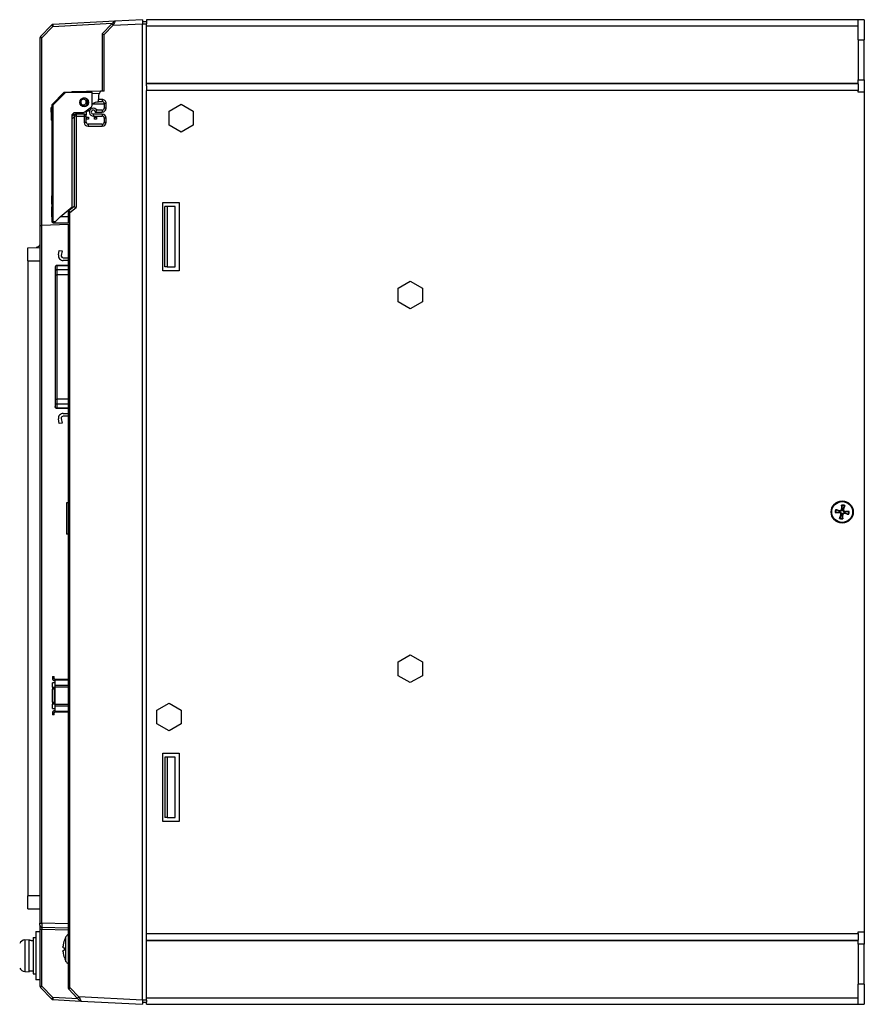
# Model space of a CAD drawing. Extents: x 2664 to 3343, y -1898 to 249.
# Tile 91 of 91: x 3133 to 3343, y -34 to 211. Entities that reach past the tile are written whole.
import ezdxf

# ---------------------------------------------------------------- set-up
doc = ezdxf.new("R2010")
doc.units = 0
doc.layers.add('DIM', color=2, linetype='CONTINUOUS')

msp = doc.modelspace()

# ---------------------------------------------------------------- linework, layer by layer
at = {"layer": 'DIM'}
for p, q in [((3163.528, 210.788), (3156.723, 210.432)), ((3163.528, 210.788), (3163.528, 209.79)), ((3341.528, 210.788), (3164.528, 210.788)), ((3164.528, 210.788), (3164.528, 210.285)), ((3343.028, 210.788), (3341.528, 210.788)), ((3341.528, 205.788), (3341.528, 210.788)), ((3343.028, 210.788), (3343.028, 205.788)), ((3140.886, 209.464), (3138.165, 206.597)), ((3138.515, 206.252), (3141.236, 209.12)), ((3156.723, 210.432), (3141.223, 209.619)), ((3141.236, 209.12), (3156.024, 209.895)), ((3155.888, 209.751), (3153.528, 207.264)), ((3154.001, 207.065), (3156.224, 209.407)), ((3155.888, 209.751), (3156.386, 210.276)), ((3156.224, 209.407), (3163.528, 209.79)), ((3164.528, 210.285), (3163.528, 210.285)), ((3163.528, -33.213), (3163.528, 209.79)), ((3163.528, 209.785), (3164.528, 209.785)), ((3164.528, 210.285), (3164.528, 209.785)), ((3164.528, 194.353), (3164.528, 209.785)), ((3341.528, 209.188), (3164.528, 209.188)), ((3138.028, 206.252), (3138.028, 159.605)), ((3138.515, 206.252), (3138.028, 206.252)), ((3138.515, 159.618), (3138.515, 206.252)), ((3153.528, 207.264), (3153.528, 192.998)), ((3153.528, 207.264), (3153.528, 207.264)), ((3154.001, 193.01), (3154.001, 207.065)), ((3341.528, 205.788), (3341.528, 195.788)), ((3341.528, 205.788), (3343.028, 205.788)), ((3343.028, 195.788), (3343.028, 205.788)), ((3341.528, 194.888), (3164.528, 194.888)), ((3341.528, 194.788), (3164.528, 194.788)), ((3164.528, 194.353), (3164.528, 193.188)), ((3341.528, 194.788), (3341.528, 195.788)), ((3341.528, 195.788), (3343.028, 195.788)), ((3341.528, 194.788), (3341.528, 193.188)), ((3343.028, 195.788), (3343.028, 192.788)), ((3143.94, 192.633), (3141.116, 189.808)), ((3141.328, 189.596), (3144.452, 192.721)), ((3144.152, 192.721), (3144.452, 192.721)), ((3144.452, 192.721), (3151.028, 192.721)), ((3153.127, 192.987), (3146.015, 192.801)), ((3146.015, 192.801), (3146.017, 192.721)), ((3151.028, 189.471), (3151.028, 192.721)), ((3151.028, 192.432), (3152.874, 192.48)), ((3153.127, 192.987), (3152.628, 191.988)), ((3152.628, 191.988), (3152.628, 190.923)), ((3154.001, 193.01), (3153.127, 192.987)), ((3164.528, -16.612), (3164.528, 193.188)), ((3341.528, 193.188), (3164.528, 193.188)), ((3341.528, 192.788), (3341.528, 193.188)), ((3343.028, 192.788), (3341.528, 192.788)), ((3343.028, 192.788), (3343.028, -16.212)), ((3140.828, 188.885), (3140.828, 188.965)), ((3141.028, 188.965), (3140.828, 188.965)), ((3141.028, 188.885), (3140.828, 188.885)), ((3140.828, 188.118), (3140.828, 188.885)), ((3141.328, 189.596), (3141.028, 189.596)), ((3141.028, 189.596), (3141.028, 160.521)), ((3141.328, 189.596), (3141.116, 189.808)), ((3141.328, 160.521), (3141.328, 189.596)), ((3149.161, 187.821), (3150.828, 189.071)), ((3149.618, 190.664), (3149.452, 190.664)), ((3149.452, 190.664), (3149.452, 189.913)), ((3149.452, 189.913), (3149.618, 189.913)), ((3149.872, 190.825), (3149.618, 190.664)), ((3149.618, 189.913), (3149.618, 190.664)), ((3149.618, 189.913), (3149.872, 189.752)), ((3154.028, 189.788), (3151.028, 189.788)), ((3153.475, 190.945), (3152.628, 190.923)), ((3152.628, 190.422), (3152.628, 190.923)), ((3152.628, 190.422), (3153.515, 190.445)), ((3152.628, 190.422), (3152.628, 190.288)), ((3154.501, 189.945), (3154.028, 189.945)), ((3154.028, 189.945), (3154.028, 188.788)), ((3154.501, 188.788), (3154.028, 188.788)), ((3154.501, 188.788), (3154.501, 189.945)), ((3170.128, 188.02), (3173.128, 189.752)), ((3173.128, 189.752), (3176.128, 188.02)), ((3141.028, 188.118), (3140.828, 188.118)), ((3140.828, 188.116), (3140.828, 188.118)), ((3141.028, 188.116), (3140.828, 188.116)), ((3140.828, 188.116), (3140.828, 188.1)), ((3141.028, 188.1), (3140.828, 188.1)), ((3140.828, 188.1), (3140.828, 187.997)), ((3141.028, 187.997), (3140.828, 187.997)), ((3140.828, 187.771), (3140.828, 187.997)), ((3140.828, 187.771), (3140.828, 187.765)), ((3141.028, 187.771), (3140.828, 187.771)), ((3141.028, 187.765), (3140.828, 187.765)), ((3140.828, 187.765), (3140.828, 187.745)), ((3141.028, 187.745), (3140.828, 187.745)), ((3140.828, 187.745), (3140.828, 187.739)), ((3140.828, 187.739), (3140.828, 187.401)), ((3141.028, 187.739), (3140.828, 187.739)), ((3141.028, 187.401), (3140.828, 187.401)), ((3140.828, 187.401), (3140.828, 187.247)), ((3140.828, 187.247), (3140.828, 187.232)), ((3141.028, 187.247), (3140.828, 187.247)), ((3141.028, 187.232), (3140.828, 187.232)), ((3140.828, 187.232), (3140.828, 187.191)), ((3141.028, 187.191), (3140.828, 187.191)), ((3140.828, 187.191), (3140.828, 187.149)), ((3141.028, 187.149), (3140.828, 187.149)), ((3140.828, 187.149), (3140.828, 187.064)), ((3141.028, 187.064), (3140.828, 187.064)), ((3140.828, 187.064), (3140.828, 186.959)), ((3141.028, 186.959), (3140.828, 186.959)), ((3140.828, 186.959), (3140.828, 186.892)), ((3141.028, 186.892), (3140.828, 186.892)), ((3140.828, 186.892), (3140.828, 186.81)), ((3141.028, 186.81), (3140.828, 186.81)), ((3140.828, 186.81), (3140.828, 186.687)), ((3141.028, 186.687), (3140.828, 186.687)), ((3140.828, 186.687), (3140.828, 186.617)), ((3141.028, 186.617), (3140.828, 186.617)), ((3140.828, 186.617), (3140.828, 185.837)), ((3146.528, 187.721), (3146.028, 187.221)), ((3146.528, 187.288), (3146.028, 186.788)), ((3146.028, 164.221), (3146.028, 187.221)), ((3146.028, 186.081), (3146.528, 186.581)), ((3146.528, 187.721), (3148.861, 187.721)), ((3146.528, 187.288), (3147.028, 187.288)), ((3146.528, 186.788), (3146.528, 164.288)), ((3147.001, 186.788), (3146.528, 186.788)), ((3147.001, 186.788), (3147.001, 164.054)), ((3147.001, 186.788), (3149.001, 186.788)), ((3149.028, 187.288), (3147.028, 187.288)), ((3149.001, 186.788), (3149.001, 185.288)), ((3149.001, 186.788), (3149.528, 186.788)), ((3149.528, 186.788), (3149.528, 187.085)), ((3149.528, 185.288), (3149.528, 186.788)), ((3149.628, 186.047), (3149.628, 186.547)), ((3149.628, 186.547), (3150.128, 186.547)), ((3150.128, 188.047), (3149.648, 188.047)), ((3150.128, 188.546), (3150.128, 188.047)), ((3150.128, 186.547), (3150.128, 186.047)), ((3153.501, 187.288), (3151.301, 187.288)), ((3151.328, 186.788), (3153.528, 186.788)), ((3151.628, 186.047), (3151.628, 186.547)), ((3151.628, 186.547), (3152.128, 186.547)), ((3151.801, 187.788), (3153.501, 187.788)), ((3151.979, 188.547), (3152.128, 188.547)), ((3152.128, 188.547), (3152.128, 188.388)), ((3152.128, 186.547), (3152.128, 186.047)), ((3153.528, 188.288), (3152.193, 188.288)), ((3154.501, 186.288), (3154.028, 186.288)), ((3154.028, 186.288), (3154.028, 185.288)), ((3154.501, 185.288), (3154.501, 186.288)), ((3170.128, 184.556), (3170.128, 188.02)), ((3176.128, 188.02), (3176.128, 184.556)), ((3140.828, 185.837), (3140.828, 185.816)), ((3141.028, 185.837), (3140.828, 185.837)), ((3141.028, 185.816), (3140.828, 185.816)), ((3140.828, 185.816), (3140.828, 185.805)), ((3141.028, 185.805), (3140.828, 185.805)), ((3140.828, 185.799), (3140.828, 185.805)), ((3141.028, 185.799), (3140.828, 185.799)), ((3149.001, 185.288), (3149.528, 185.288)), ((3150.128, 186.047), (3149.628, 186.047)), ((3150.001, 184.288), (3153.501, 184.288)), ((3153.528, 184.788), (3150.028, 184.788)), ((3152.128, 186.047), (3151.628, 186.047)), ((3154.028, 185.288), (3154.501, 185.288)), ((3173.128, 182.824), (3170.128, 184.556)), ((3176.128, 184.556), (3173.128, 182.824)), ((3140.928, 166.967), (3140.928, 166.96)), ((3141.028, 166.967), (3140.928, 166.967)), ((3141.028, 166.96), (3140.928, 166.96)), ((3140.928, 166.96), (3140.928, 166.938)), ((3141.028, 166.938), (3140.928, 166.938)), ((3140.928, 166.938), (3140.928, 166.931)), ((3141.028, 166.931), (3140.928, 166.931)), ((3140.928, 166.931), (3140.928, 164.932)), ((3141.028, 164.932), (3140.928, 164.932)), ((3140.928, 164.932), (3140.928, 164.93)), ((3141.028, 164.93), (3140.928, 164.93)), ((3140.928, 164.93), (3140.928, 164.906)), ((3141.028, 164.906), (3140.928, 164.906)), ((3140.928, 164.906), (3140.928, 164.897)), ((3141.028, 164.897), (3140.928, 164.897)), ((3141.028, 164.221), (3140.928, 164.221)), ((3140.928, 164.221), (3140.928, 161.721)), ((3143.028, 161.721), (3146.028, 164.221)), ((3146.528, 164.288), (3145.208, 163.188)), ((3168.628, 148.288), (3168.628, 165.288)), ((3168.628, 165.288), (3172.628, 165.288)), ((3169.628, 164.288), (3169.128, 164.288)), ((3169.128, 149.288), (3169.128, 164.288)), ((3169.628, 164.288), (3169.628, 149.288)), ((3171.628, 164.288), (3169.628, 164.288)), ((3171.628, 149.288), (3171.628, 164.288)), ((3172.628, 165.288), (3172.628, 148.288)), ((3141.028, 161.721), (3140.928, 161.721)), ((3143.028, 161.721), (3141.828, 160.521)), ((3145.028, 161.721), (3143.028, 161.721)), ((3144.828, 163.221), (3145.028, 163.221)), ((3145.028, 163.387), (3145.028, 162.804)), ((3145.028, 162.804), (3145.028, 160.288)), ((3145.501, 162.804), (3145.028, 162.804)), ((3145.501, 162.804), (3147.001, 164.054)), ((3145.501, -30.043), (3145.501, 162.804)), ((3145.528, 163.455), (3145.528, 163.804)), ((3138.028, 159.605), (3138.515, 159.618)), ((3138.028, 159.605), (3138.028, -14.042)), ((3145.028, 159.788), (3138.515, 159.618)), ((3138.515, -14.042), (3138.515, 159.618)), ((3141.028, 160.521), (3141.328, 160.521)), ((3141.328, 160.221), (3141.328, 160.521)), ((3141.828, 160.521), (3141.328, 160.521)), ((3141.328, 160.221), (3141.528, 160.221)), ((3141.828, 160.521), (3141.528, 160.221)), ((3141.528, 160.221), (3145.028, 160.221)), ((3145.298, 160.288), (3145.028, 160.288)), ((3145.028, 160.288), (3145.028, 160.221)), ((3145.028, 159.788), (3145.298, 159.795)), ((3145.028, 159.788), (3145.028, -30.043)), ((3145.298, 160.288), (3145.298, 159.795)), ((3135.028, 154.026), (3138.028, 154.131)), ((3135.028, 150.788), (3135.028, 154.026)), ((3142.644, 152.257), (3142.835, 153.398)), ((3142.835, 153.398), (3143.526, 153.283)), ((3143.526, 153.283), (3143.335, 152.142)), ((3135.028, 150.788), (3138.028, 150.788)), ((3135.028, 150.788), (3135.028, -7.212)), ((3142.294, 149.581), (3142.294, 149.624)), ((3145.028, 149.624), (3142.294, 149.624)), ((3145.028, 149.624), (3142.294, 149.624)), ((3145.028, 149.624), (3142.294, 149.624)), ((3142.294, 148.56), (3142.294, 149.581)), ((3145.028, 149.581), (3142.294, 149.581)), ((3143.828, 151.559), (3145.028, 151.559)), ((3145.028, 150.859), (3143.828, 150.859)), ((3141.794, 149.124), (3141.794, 149.098)), ((3141.794, 149.098), (3141.794, 148.077)), ((3141.794, 148.077), (3141.794, 147.333)), ((3141.794, 147.333), (3142.294, 147.333)), ((3141.794, 147.333), (3141.794, 116.355)), ((3142.294, 147.333), (3142.294, 148.56)), ((3145.028, 148.56), (3142.294, 148.56)), ((3142.294, 116.355), (3142.294, 147.333)), ((3145.028, 147.333), (3142.294, 147.333)), ((3172.628, 148.288), (3168.628, 148.288)), ((3169.628, 149.288), (3169.128, 149.288)), ((3169.628, 149.288), (3171.628, 149.288)), ((3227.128, 144.02), (3230.128, 145.752)), ((3230.128, 145.752), (3233.128, 144.02)), ((3227.128, 140.556), (3227.128, 144.02)), ((3233.128, 144.02), (3233.128, 140.556)), ((3230.128, 138.824), (3227.128, 140.556)), ((3233.128, 140.556), (3230.128, 138.824)), ((3141.794, 116.355), (3142.294, 116.355)), ((3141.794, 116.355), (3141.794, 115.611)), ((3141.794, 115.611), (3141.794, 114.59)), ((3142.294, 115.128), (3142.294, 116.355)), ((3145.028, 116.355), (3142.294, 116.355)), ((3141.794, 114.59), (3141.794, 114.564)), ((3142.294, 114.107), (3142.294, 115.128)), ((3145.028, 115.128), (3142.294, 115.128)), ((3142.294, 114.064), (3142.294, 114.107)), ((3145.028, 114.107), (3142.294, 114.107)), ((3145.028, 114.064), (3142.294, 114.064)), ((3143.828, 112.829), (3145.028, 112.829)), ((3142.835, 110.29), (3142.644, 111.431)), ((3143.526, 110.406), (3142.835, 110.29)), ((3143.335, 111.547), (3143.526, 110.406)), ((3145.028, 112.129), (3143.828, 112.129)), ((3145.028, 90.559), (3144.628, 90.559)), ((3144.628, 90.559), (3144.628, 82.759)), ((3335.932, 88.938), (3336.803, 88.657)), ((3336.728, 88.143), (3336.725, 88.288)), ((3336.803, 88.657), (3336.759, 88.519)), ((3337.364, 90.003), (3337.383, 89.088)), ((3337.383, 89.088), (3337.527, 89.091)), ((3337.896, 89.012), (3337.759, 89.057)), ((3338.177, 89.884), (3337.896, 89.012)), ((3339.243, 88.452), (3338.327, 88.433)), ((3338.327, 88.433), (3338.33, 88.289)), ((3335.813, 88.124), (3336.728, 88.143)), ((3336.878, 86.693), (3337.159, 87.564)), ((3337.159, 87.564), (3337.297, 87.52)), ((3337.672, 87.489), (3337.528, 87.486)), ((3337.692, 86.573), (3337.672, 87.489)), ((3338.252, 87.92), (3338.296, 88.057)), ((3339.123, 87.638), (3338.252, 87.92)), ((3145.028, 82.759), (3144.628, 82.759)), ((3227.128, 51.02), (3230.128, 52.752)), ((3230.128, 52.752), (3233.128, 51.02)), ((3227.128, 47.556), (3227.128, 51.02)), ((3233.128, 51.02), (3233.128, 47.556)), ((3141.128, 47.388), (3141.528, 47.388)), ((3141.128, 47.388), (3141.128, 46.888)), ((3141.528, 46.888), (3141.128, 46.888)), ((3141.528, 46.888), (3141.528, 47.388)), ((3141.728, 46.688), (3141.828, 46.688)), ((3141.828, 46.688), (3145.028, 46.688)), ((3141.828, 46.517), (3141.828, 46.688)), ((3230.128, 45.824), (3227.128, 47.556)), ((3233.128, 47.556), (3230.128, 45.824)), ((3141.728, 45.788), (3141.128, 45.788)), ((3141.128, 44.688), (3141.128, 45.788)), ((3141.128, 44.688), (3141.528, 44.688)), ((3141.128, 44.688), (3141.128, 44.188)), ((3141.528, 44.188), (3141.128, 44.188)), ((3141.128, 40.988), (3141.128, 44.188)), ((3141.528, 44.688), (3141.728, 44.688)), ((3141.528, 44.188), (3141.528, 44.688)), ((3141.528, 44.188), (3141.528, 40.988)), ((3141.828, 46.288), (3141.728, 46.288)), ((3141.728, 45.788), (3141.828, 45.788)), ((3141.728, 45.788), (3141.728, 44.688)), ((3141.728, 44.688), (3141.828, 44.688)), ((3141.728, 44.688), (3141.728, 40.488)), ((3141.828, 45.117), (3141.828, 46.517)), ((3141.828, 46.517), (3145.028, 46.517)), ((3141.828, 44.688), (3141.828, 45.117)), ((3145.028, 45.117), (3141.828, 45.117)), ((3145.028, 44.688), (3141.828, 44.688)), ((3141.128, 40.988), (3141.528, 40.988)), ((3141.128, 40.988), (3141.128, 40.488)), ((3141.528, 40.488), (3141.128, 40.488)), ((3141.128, 39.388), (3141.128, 40.488)), ((3141.128, 39.388), (3141.728, 39.388)), ((3141.528, 40.488), (3141.528, 40.988)), ((3141.728, 40.488), (3141.528, 40.488)), ((3141.728, 40.488), (3141.728, 39.388)), ((3141.828, 40.488), (3141.728, 40.488)), ((3141.828, 39.388), (3141.728, 39.388)), ((3141.828, 40.488), (3145.028, 40.488)), ((3141.828, 40.06), (3141.828, 40.488)), ((3141.828, 38.66), (3141.828, 40.06)), ((3141.828, 40.06), (3145.028, 40.06)), ((3167.128, 39.02), (3170.128, 40.752)), ((3170.128, 40.752), (3173.128, 39.02)), ((3141.128, 38.288), (3141.128, 37.788)), ((3141.128, 38.288), (3141.528, 38.288)), ((3141.528, 37.788), (3141.128, 37.788)), ((3141.528, 37.788), (3141.528, 38.288)), ((3141.728, 38.888), (3141.828, 38.888)), ((3141.828, 38.488), (3141.728, 38.488)), ((3141.828, 38.488), (3141.828, 38.66)), ((3145.028, 38.66), (3141.828, 38.66)), ((3145.028, 38.488), (3141.828, 38.488)), ((3167.128, 35.556), (3167.128, 39.02)), ((3173.128, 39.02), (3173.128, 35.556)), ((3170.128, 33.824), (3167.128, 35.556)), ((3173.128, 35.556), (3170.128, 33.824)), ((3168.628, 28.288), (3172.628, 28.288)), ((3168.628, 11.288), (3168.628, 28.288)), ((3169.628, 27.288), (3169.128, 27.288)), ((3169.128, 27.288), (3169.128, 12.288)), ((3169.628, 27.288), (3169.628, 12.288)), ((3171.628, 27.288), (3169.628, 27.288)), ((3171.628, 12.288), (3171.628, 27.288)), ((3172.628, 28.288), (3172.628, 11.288)), ((3169.628, 12.288), (3169.128, 12.288)), ((3169.628, 12.288), (3171.628, 12.288)), ((3172.628, 11.288), (3168.628, 11.288)), ((3135.028, -10.45), (3135.028, -7.212)), ((3138.028, -7.212), (3135.028, -7.212)), ((3135.028, -10.45), (3138.028, -10.555)), ((3135.028, -10.45), (3135.028, -10.45)), ((3138.028, -10.555), (3135.028, -10.45)), ((3138.028, -14.541), (3138.028, -14.042)), ((3138.028, -14.042), (3138.515, -14.042)), ((3138.028, -14.541), (3138.028, -15.541)), ((3145.028, -14.212), (3138.515, -14.042)), ((3137.028, -16.112), (3138.028, -16.112)), ((3137.028, -16.112), (3137.028, -28.112)), ((3138.028, -15.541), (3138.028, -29.676)), ((3138.028, -15.541), (3138.515, -15.541)), ((3138.515, -15.041), (3145.028, -15.212)), ((3138.515, -29.676), (3138.515, -15.541)), ((3138.515, -15.541), (3145.028, -15.712)), ((3164.528, -16.612), (3341.528, -16.612)), ((3164.528, -17.777), (3164.528, -16.612)), ((3341.528, -16.612), (3341.528, -16.212)), ((3341.528, -16.212), (3343.028, -16.212)), ((3341.528, -16.612), (3341.528, -18.212)), ((3343.028, -16.212), (3343.028, -19.212)), ((3134.269, -18.204), (3135.328, -18.112)), ((3134.269, -18.204), (3134.269, -26.019)), ((3135.328, -26.112), (3135.328, -18.112)), ((3135.877, -18.312), (3136.328, -18.312)), ((3136.328, -17.612), (3136.328, -26.612)), ((3136.328, -17.612), (3137.028, -17.612)), ((3144.121, -18.234), (3144.121, -18.252)), ((3144.498, -23.531), (3144.498, -17.393)), ((3164.528, -33.208), (3164.528, -17.777)), ((3164.528, -18.212), (3341.528, -18.212)), ((3164.528, -18.312), (3341.528, -18.312)), ((3341.528, -19.212), (3341.528, -18.212)), ((3343.028, -19.212), (3341.528, -19.212)), ((3341.528, -19.212), (3341.528, -29.212)), ((3343.028, -29.212), (3343.028, -19.212)), ((3144.114, -20.179), (3144.114, -20.744)), ((3144.121, -20.181), (3144.121, -20.742)), ((3144.121, -22.671), (3144.121, -22.689)), ((3134.269, -26.019), (3135.328, -26.112)), ((3135.328, -25.912), (3136.328, -25.912)), ((3136.328, -26.612), (3137.028, -26.612)), ((3138.028, -28.112), (3137.028, -28.112)), ((3343.028, -29.212), (3341.528, -29.212)), ((3341.528, -34.212), (3341.528, -29.212)), ((3343.028, -29.212), (3343.028, -34.212)), ((3138.028, -29.676), (3138.515, -29.676)), ((3138.165, -30.02), (3140.886, -32.888)), ((3141.236, -32.543), (3138.515, -29.676)), ((3145.028, -30.043), (3145.501, -30.043)), ((3145.165, -30.387), (3147.388, -32.729)), ((3147.724, -32.385), (3145.501, -30.043)), ((3141.223, -33.043), (3148.223, -33.41)), ((3147.524, -32.873), (3141.236, -32.543)), ((3147.886, -33.255), (3147.388, -32.729)), ((3163.528, -33.213), (3147.724, -32.385)), ((3148.223, -33.41), (3163.528, -34.212)), ((3164.528, -33.208), (3163.528, -33.208)), ((3163.528, -33.213), (3163.528, -34.212)), ((3163.528, -33.708), (3164.528, -33.708)), ((3164.528, -32.612), (3341.528, -32.612)), ((3164.528, -33.208), (3164.528, -33.708)), ((3164.528, -34.212), (3164.528, -33.708)), ((3164.528, -34.212), (3341.528, -34.212)), ((3341.528, -34.212), (3343.028, -34.212))]:
    msp.add_line(p, q, dxfattribs=at)
at = {"layer": 'DIM', "flags": 128}
for points in [[(3151.801, 187.788), (3151.827, 187.815), (3151.853, 187.842), (3151.878, 187.87), (3151.902, 187.898), (3151.925, 187.926), (3151.948, 187.954), (3151.97, 187.983), (3151.991, 188.011), (3152.012, 188.038), (3152.032, 188.066), (3152.051, 188.092), (3152.069, 188.117), (3152.086, 188.142), (3152.102, 188.165), (3152.117, 188.187), (3152.13, 188.207), (3152.143, 188.225), (3152.154, 188.241), (3152.164, 188.255), (3152.173, 188.267), (3152.18, 188.276), (3152.186, 188.283), (3152.19, 188.287), (3152.193, 188.288)], [(3138.028, 155.097), (3138.025, 155.019), (3138.016, 154.943), (3138.001, 154.868), (3137.981, 154.796), (3137.957, 154.728), (3137.928, 154.662), (3137.896, 154.601), (3137.861, 154.544), (3137.824, 154.492), (3137.786, 154.445), (3137.745, 154.4), (3137.701, 154.358), (3137.655, 154.319), (3137.607, 154.282), (3137.558, 154.249), (3137.506, 154.219), (3137.453, 154.192), (3137.4, 154.169), (3137.345, 154.149), (3137.29, 154.132), (3137.235, 154.119), (3137.181, 154.109), (3137.126, 154.102), (3137.073, 154.098)], [(3142.294, 114.064), (3142.102, 114.102), (3141.94, 114.21), (3141.832, 114.373), (3141.794, 114.564)], [(3335.932, 88.938), (3335.939, 88.936), (3335.946, 88.934), (3335.953, 88.931), (3335.96, 88.929), (3335.966, 88.927), (3335.973, 88.924), (3335.98, 88.922), (3335.986, 88.92), (3335.992, 88.917), (3335.998, 88.915), (3336.004, 88.913), (3336.01, 88.911), (3336.016, 88.908), (3336.022, 88.906), (3336.027, 88.904), (3336.032, 88.902), (3336.037, 88.9), (3336.041, 88.898), (3336.046, 88.896), (3336.05, 88.894), (3336.054, 88.892), (3336.058, 88.891), (3336.061, 88.889), (3336.064, 88.887)], [(3335.954, 88.135), (3335.998, 88.144), (3336.041, 88.152), (3336.083, 88.161), (3336.124, 88.169), (3336.163, 88.176), (3336.201, 88.184), (3336.237, 88.191), (3336.273, 88.198), (3336.307, 88.205), (3336.341, 88.212), (3336.373, 88.218), (3336.405, 88.225), (3336.436, 88.231), (3336.466, 88.237), (3336.495, 88.242), (3336.523, 88.248), (3336.551, 88.253), (3336.578, 88.259), (3336.604, 88.264), (3336.629, 88.269), (3336.654, 88.274), (3336.678, 88.279), (3336.702, 88.283), (3336.725, 88.288)], [(3336.759, 88.519), (3336.738, 88.53), (3336.717, 88.542), (3336.695, 88.553), (3336.673, 88.565), (3336.65, 88.577), (3336.626, 88.59), (3336.602, 88.602), (3336.577, 88.615), (3336.552, 88.629), (3336.525, 88.643), (3336.498, 88.657), (3336.471, 88.672), (3336.442, 88.687), (3336.413, 88.702), (3336.383, 88.718), (3336.352, 88.735), (3336.319, 88.752), (3336.286, 88.769), (3336.252, 88.788), (3336.217, 88.806), (3336.181, 88.826), (3336.143, 88.845), (3336.104, 88.866), (3336.064, 88.887)], [(3336.725, 88.288), (3336.731, 88.289), (3336.737, 88.29), (3336.743, 88.291), (3336.749, 88.292), (3336.754, 88.293), (3336.76, 88.294), (3336.766, 88.294), (3336.772, 88.295), (3336.778, 88.296), (3336.784, 88.296), (3336.789, 88.297), (3336.795, 88.297), (3336.801, 88.298), (3336.807, 88.298), (3336.812, 88.299), (3336.818, 88.299), (3336.824, 88.299), (3336.83, 88.299), (3336.835, 88.299), (3336.841, 88.299), (3336.847, 88.299), (3336.852, 88.299), (3336.858, 88.299), (3336.863, 88.299)], [(3336.888, 88.469), (3336.883, 88.47), (3336.877, 88.472), (3336.872, 88.473), (3336.867, 88.475), (3336.861, 88.477), (3336.856, 88.478), (3336.85, 88.48), (3336.845, 88.482), (3336.84, 88.484), (3336.834, 88.486), (3336.829, 88.488), (3336.823, 88.49), (3336.818, 88.492), (3336.813, 88.494), (3336.807, 88.496), (3336.802, 88.499), (3336.797, 88.501), (3336.791, 88.504), (3336.786, 88.506), (3336.78, 88.509), (3336.775, 88.511), (3336.77, 88.514), (3336.764, 88.517), (3336.759, 88.519)], [(3336.863, 88.299), (3336.899, 88.292), (3336.935, 88.283), (3336.97, 88.272), (3337.004, 88.258), (3337.038, 88.243), (3337.07, 88.225), (3337.102, 88.205), (3337.132, 88.183), (3337.161, 88.159), (3337.189, 88.133), (3337.215, 88.105), (3337.24, 88.074), (3337.262, 88.042), (3337.282, 88.008), (3337.299, 87.974), (3337.313, 87.94), (3337.326, 87.904), (3337.336, 87.868), (3337.343, 87.832), (3337.348, 87.795), (3337.351, 87.758), (3337.352, 87.722), (3337.351, 87.685), (3337.347, 87.649)], [(3337.538, 88.953), (3337.532, 88.917), (3337.522, 88.881), (3337.511, 88.846), (3337.498, 88.812), (3337.482, 88.778), (3337.464, 88.746), (3337.444, 88.714), (3337.423, 88.684), (3337.399, 88.655), (3337.372, 88.627), (3337.344, 88.601), (3337.313, 88.576), (3337.281, 88.554), (3337.248, 88.534), (3337.214, 88.517), (3337.179, 88.503), (3337.144, 88.49), (3337.108, 88.48), (3337.071, 88.473), (3337.035, 88.467), (3336.998, 88.464), (3336.961, 88.464), (3336.924, 88.465), (3336.888, 88.469)], [(3337.374, 89.862), (3337.374, 89.866), (3337.373, 89.869), (3337.372, 89.873), (3337.372, 89.878), (3337.371, 89.882), (3337.371, 89.887), (3337.37, 89.892), (3337.369, 89.897), (3337.369, 89.902), (3337.368, 89.908), (3337.368, 89.914), (3337.367, 89.92), (3337.367, 89.927), (3337.367, 89.933), (3337.366, 89.94), (3337.366, 89.946), (3337.365, 89.953), (3337.365, 89.96), (3337.365, 89.967), (3337.364, 89.974), (3337.364, 89.982), (3337.364, 89.989), (3337.364, 89.996), (3337.364, 90.003)], [(3337.374, 89.862), (3337.383, 89.818), (3337.392, 89.774), (3337.4, 89.733), (3337.408, 89.692), (3337.416, 89.653), (3337.423, 89.615), (3337.431, 89.579), (3337.438, 89.543), (3337.445, 89.509), (3337.451, 89.475), (3337.458, 89.442), (3337.464, 89.411), (3337.47, 89.38), (3337.476, 89.35), (3337.482, 89.321), (3337.487, 89.293), (3337.493, 89.265), (3337.498, 89.238), (3337.503, 89.212), (3337.508, 89.187), (3337.513, 89.162), (3337.518, 89.138), (3337.523, 89.114), (3337.527, 89.091)], [(3337.527, 89.091), (3337.528, 89.085), (3337.529, 89.079), (3337.53, 89.073), (3337.531, 89.067), (3337.532, 89.061), (3337.533, 89.056), (3337.534, 89.05), (3337.534, 89.044), (3337.535, 89.038), (3337.536, 89.032), (3337.536, 89.026), (3337.537, 89.021), (3337.537, 89.015), (3337.538, 89.009), (3337.538, 89.003), (3337.538, 88.998), (3337.538, 88.992), (3337.539, 88.986), (3337.539, 88.981), (3337.539, 88.975), (3337.539, 88.969), (3337.539, 88.964), (3337.539, 88.958), (3337.538, 88.953)], [(3338.192, 88.277), (3338.156, 88.284), (3338.121, 88.293), (3338.086, 88.305), (3338.051, 88.318), (3338.018, 88.334), (3337.985, 88.352), (3337.953, 88.371), (3337.923, 88.393), (3337.894, 88.417), (3337.866, 88.443), (3337.84, 88.472), (3337.816, 88.502), (3337.793, 88.535), (3337.774, 88.568), (3337.757, 88.602), (3337.742, 88.637), (3337.73, 88.672), (3337.72, 88.708), (3337.712, 88.744), (3337.707, 88.781), (3337.704, 88.818), (3337.703, 88.855), (3337.705, 88.891), (3337.708, 88.928)], [(3337.708, 88.928), (3337.71, 88.933), (3337.711, 88.938), (3337.713, 88.944), (3337.714, 88.949), (3337.716, 88.955), (3337.718, 88.96), (3337.72, 88.965), (3337.721, 88.971), (3337.723, 88.976), (3337.725, 88.982), (3337.727, 88.987), (3337.729, 88.992), (3337.731, 88.998), (3337.734, 89.003), (3337.736, 89.009), (3337.738, 89.014), (3337.741, 89.019), (3337.743, 89.025), (3337.745, 89.03), (3337.748, 89.035), (3337.751, 89.041), (3337.753, 89.046), (3337.756, 89.051), (3337.759, 89.057)], [(3337.759, 89.057), (3337.77, 89.078), (3337.781, 89.099), (3337.792, 89.121), (3337.804, 89.143), (3337.816, 89.166), (3337.829, 89.19), (3337.842, 89.214), (3337.855, 89.239), (3337.868, 89.264), (3337.882, 89.29), (3337.896, 89.317), (3337.911, 89.345), (3337.926, 89.374), (3337.942, 89.403), (3337.958, 89.433), (3337.974, 89.464), (3337.991, 89.496), (3338.009, 89.529), (3338.027, 89.564), (3338.046, 89.599), (3338.065, 89.635), (3338.085, 89.673), (3338.105, 89.712), (3338.127, 89.752)], [(3338.177, 89.884), (3338.175, 89.877), (3338.173, 89.87), (3338.171, 89.863), (3338.168, 89.856), (3338.166, 89.849), (3338.164, 89.843), (3338.161, 89.836), (3338.159, 89.83), (3338.157, 89.824), (3338.155, 89.818), (3338.152, 89.812), (3338.15, 89.806), (3338.148, 89.8), (3338.146, 89.794), (3338.143, 89.789), (3338.141, 89.784), (3338.139, 89.779), (3338.137, 89.774), (3338.136, 89.77), (3338.134, 89.766), (3338.132, 89.762), (3338.13, 89.758), (3338.128, 89.755), (3338.127, 89.752)], [(3338.33, 88.289), (3338.324, 88.288), (3338.318, 88.287), (3338.313, 88.286), (3338.307, 88.285), (3338.301, 88.284), (3338.295, 88.283), (3338.289, 88.282), (3338.283, 88.281), (3338.277, 88.281), (3338.272, 88.28), (3338.266, 88.28), (3338.26, 88.279), (3338.254, 88.279), (3338.249, 88.278), (3338.243, 88.278), (3338.237, 88.278), (3338.231, 88.277), (3338.226, 88.277), (3338.22, 88.277), (3338.214, 88.277), (3338.209, 88.277), (3338.203, 88.277), (3338.198, 88.277), (3338.192, 88.277)], [(3339.102, 88.442), (3339.057, 88.433), (3339.014, 88.424), (3338.972, 88.416), (3338.932, 88.408), (3338.893, 88.4), (3338.855, 88.393), (3338.818, 88.385), (3338.782, 88.378), (3338.748, 88.371), (3338.714, 88.365), (3338.682, 88.358), (3338.65, 88.352), (3338.619, 88.346), (3338.59, 88.34), (3338.56, 88.334), (3338.532, 88.329), (3338.505, 88.323), (3338.478, 88.318), (3338.452, 88.313), (3338.426, 88.308), (3338.401, 88.303), (3338.377, 88.298), (3338.353, 88.293), (3338.33, 88.289)], [(3339.102, 88.442), (3339.105, 88.442), (3339.109, 88.443), (3339.113, 88.444), (3339.117, 88.444), (3339.122, 88.445), (3339.126, 88.445), (3339.131, 88.446), (3339.136, 88.446), (3339.142, 88.447), (3339.148, 88.447), (3339.154, 88.448), (3339.16, 88.448), (3339.166, 88.449), (3339.173, 88.449), (3339.179, 88.45), (3339.185, 88.45), (3339.192, 88.45), (3339.199, 88.451), (3339.206, 88.451), (3339.214, 88.451), (3339.221, 88.452), (3339.228, 88.452), (3339.236, 88.452), (3339.243, 88.452)], [(3335.954, 88.135), (3335.95, 88.134), (3335.946, 88.134), (3335.942, 88.133), (3335.938, 88.132), (3335.934, 88.132), (3335.929, 88.131), (3335.924, 88.131), (3335.919, 88.13), (3335.914, 88.13), (3335.908, 88.129), (3335.902, 88.129), (3335.895, 88.128), (3335.889, 88.128), (3335.883, 88.127), (3335.876, 88.127), (3335.87, 88.126), (3335.863, 88.126), (3335.856, 88.126), (3335.849, 88.125), (3335.842, 88.125), (3335.834, 88.125), (3335.827, 88.125), (3335.82, 88.124), (3335.813, 88.124)], [(3336.878, 86.693), (3336.88, 86.699), (3336.882, 86.706), (3336.885, 86.713), (3336.887, 86.72), (3336.889, 86.727), (3336.892, 86.734), (3336.894, 86.74), (3336.896, 86.747), (3336.898, 86.753), (3336.901, 86.759), (3336.903, 86.765), (3336.905, 86.771), (3336.907, 86.777), (3336.91, 86.782), (3336.912, 86.788), (3336.914, 86.793), (3336.916, 86.798), (3336.918, 86.802), (3336.92, 86.806), (3336.922, 86.811), (3336.923, 86.814), (3336.925, 86.818), (3336.927, 86.822), (3336.928, 86.825)], [(3337.297, 87.52), (3337.286, 87.499), (3337.274, 87.478), (3337.263, 87.456), (3337.251, 87.433), (3337.239, 87.41), (3337.226, 87.387), (3337.214, 87.363), (3337.2, 87.338), (3337.187, 87.312), (3337.173, 87.286), (3337.159, 87.259), (3337.144, 87.231), (3337.129, 87.203), (3337.113, 87.173), (3337.097, 87.143), (3337.081, 87.112), (3337.064, 87.08), (3337.046, 87.047), (3337.028, 87.013), (3337.01, 86.978), (3336.99, 86.941), (3336.97, 86.904), (3336.95, 86.865), (3336.929, 86.825)], [(3337.347, 87.649), (3337.346, 87.643), (3337.344, 87.638), (3337.343, 87.633), (3337.341, 87.627), (3337.339, 87.622), (3337.338, 87.616), (3337.336, 87.611), (3337.334, 87.606), (3337.332, 87.6), (3337.33, 87.595), (3337.328, 87.589), (3337.326, 87.584), (3337.324, 87.579), (3337.322, 87.573), (3337.319, 87.568), (3337.317, 87.562), (3337.315, 87.557), (3337.312, 87.552), (3337.31, 87.546), (3337.307, 87.541), (3337.305, 87.536), (3337.302, 87.53), (3337.299, 87.525), (3337.297, 87.52)], [(3337.517, 87.624), (3337.524, 87.66), (3337.533, 87.695), (3337.544, 87.73), (3337.558, 87.765), (3337.573, 87.798), (3337.591, 87.831), (3337.611, 87.862), (3337.633, 87.893), (3337.657, 87.922), (3337.683, 87.95), (3337.711, 87.976), (3337.742, 88), (3337.774, 88.023), (3337.807, 88.042), (3337.841, 88.059), (3337.876, 88.074), (3337.912, 88.086), (3337.947, 88.096), (3337.984, 88.104), (3338.021, 88.109), (3338.057, 88.112), (3338.094, 88.113), (3338.131, 88.111), (3338.167, 88.108)], [(3337.528, 87.486), (3337.527, 87.492), (3337.526, 87.497), (3337.525, 87.503), (3337.524, 87.509), (3337.523, 87.515), (3337.522, 87.521), (3337.521, 87.527), (3337.521, 87.533), (3337.52, 87.538), (3337.52, 87.544), (3337.519, 87.55), (3337.518, 87.556), (3337.518, 87.562), (3337.518, 87.567), (3337.517, 87.573), (3337.517, 87.579), (3337.517, 87.584), (3337.517, 87.59), (3337.517, 87.596), (3337.517, 87.601), (3337.517, 87.607), (3337.517, 87.613), (3337.517, 87.618), (3337.517, 87.624)], [(3337.681, 86.714), (3337.672, 86.759), (3337.664, 86.802), (3337.655, 86.844), (3337.647, 86.884), (3337.639, 86.923), (3337.632, 86.961), (3337.625, 86.998), (3337.618, 87.033), (3337.611, 87.068), (3337.604, 87.102), (3337.598, 87.134), (3337.591, 87.166), (3337.585, 87.196), (3337.579, 87.226), (3337.574, 87.255), (3337.568, 87.284), (3337.562, 87.311), (3337.557, 87.338), (3337.552, 87.364), (3337.547, 87.39), (3337.542, 87.415), (3337.537, 87.439), (3337.533, 87.463), (3337.528, 87.486)], [(3337.681, 86.714), (3337.682, 86.711), (3337.682, 86.707), (3337.683, 86.703), (3337.684, 86.699), (3337.684, 86.694), (3337.685, 86.689), (3337.685, 86.685), (3337.686, 86.68), (3337.686, 86.674), (3337.687, 86.668), (3337.687, 86.662), (3337.688, 86.656), (3337.688, 86.65), (3337.689, 86.643), (3337.689, 86.637), (3337.69, 86.63), (3337.69, 86.624), (3337.69, 86.617), (3337.69, 86.61), (3337.691, 86.602), (3337.691, 86.595), (3337.691, 86.587), (3337.691, 86.58), (3337.692, 86.573)], [(3338.167, 88.108), (3338.172, 88.106), (3338.178, 88.105), (3338.183, 88.103), (3338.189, 88.102), (3338.194, 88.1), (3338.199, 88.098), (3338.205, 88.096), (3338.21, 88.094), (3338.216, 88.093), (3338.221, 88.091), (3338.226, 88.089), (3338.232, 88.087), (3338.237, 88.084), (3338.243, 88.082), (3338.248, 88.08), (3338.253, 88.078), (3338.259, 88.075), (3338.264, 88.073), (3338.269, 88.07), (3338.275, 88.068), (3338.28, 88.065), (3338.286, 88.063), (3338.291, 88.06), (3338.296, 88.057)], [(3338.296, 88.057), (3338.317, 88.046), (3338.338, 88.035), (3338.36, 88.023), (3338.383, 88.012), (3338.406, 87.999), (3338.429, 87.987), (3338.453, 87.974), (3338.478, 87.961), (3338.504, 87.948), (3338.53, 87.934), (3338.557, 87.919), (3338.585, 87.905), (3338.613, 87.89), (3338.642, 87.874), (3338.673, 87.858), (3338.704, 87.842), (3338.736, 87.825), (3338.769, 87.807), (3338.803, 87.789), (3338.838, 87.77), (3338.875, 87.751), (3338.912, 87.731), (3338.951, 87.71), (3338.991, 87.689)], [(3339.123, 87.638), (3339.116, 87.641), (3339.11, 87.643), (3339.103, 87.645), (3339.096, 87.648), (3339.089, 87.65), (3339.082, 87.652), (3339.075, 87.655), (3339.069, 87.657), (3339.063, 87.659), (3339.057, 87.661), (3339.051, 87.664), (3339.045, 87.666), (3339.039, 87.668), (3339.033, 87.67), (3339.028, 87.672), (3339.023, 87.675), (3339.018, 87.677), (3339.014, 87.678), (3339.01, 87.68), (3339.005, 87.682), (3339.001, 87.684), (3338.998, 87.686), (3338.994, 87.687), (3338.991, 87.689)], [(3143.777, -20.074), (3143.775, -20.072), (3143.774, -20.069), (3143.772, -20.065), (3143.77, -20.059), (3143.769, -20.053), (3143.768, -20.045), (3143.766, -20.036), (3143.766, -20.026), (3143.765, -20.015), (3143.764, -20.003), (3143.764, -19.99), (3143.764, -19.976), (3143.764, -19.962), (3143.764, -19.947), (3143.765, -19.931), (3143.766, -19.914), (3143.766, -19.896), (3143.767, -19.877), (3143.769, -19.858), (3143.77, -19.839), (3143.772, -19.819), (3143.773, -19.799), (3143.775, -19.779), (3143.777, -19.759)], [(3143.777, -21.164), (3143.775, -21.145), (3143.774, -21.125), (3143.772, -21.106), (3143.77, -21.086), (3143.769, -21.067), (3143.768, -21.047), (3143.766, -21.029), (3143.766, -21.011), (3143.765, -20.994), (3143.764, -20.977), (3143.764, -20.962), (3143.764, -20.947), (3143.764, -20.934), (3143.764, -20.921), (3143.765, -20.909), (3143.766, -20.898), (3143.766, -20.888), (3143.767, -20.879), (3143.769, -20.871), (3143.77, -20.864), (3143.772, -20.859), (3143.773, -20.855), (3143.775, -20.852), (3143.777, -20.85)]]:
    msp.add_lwpolyline(points, dxfattribs=at)
at = {"layer": 'DIM'}
for centre, radius in [((3149.028, 190.221), 1.1), ((3337.528, 88.288), 2.75), ((3337.528, 88.288), 2.6)]:
    msp.add_circle(centre, radius, dxfattribs=at)
for centre, radius, start, end in [((3141.249, 209.12), 0.5, 93, 136.5), ((3156.749, 209.932), 0.5, 93, 136.5), ((3138.528, 206.252), 0.5, 136.5, 180), ((3144.152, 192.421), 0.3, 90, 135), ((3146.028, 192.301), 0.5, 91.5, 122.98176), ((3149.028, 190.288), 1, 32.43006, 327.56994), ((3141.328, 189.596), 0.3, 135, 180), ((3148.861, 190.288), 0.7, 32.43006, 327.56994), ((3149.028, 190.288), 0.7, 327.56994, 32.43006), ((3149.028, 190.288), 1, 327.56994, 32.43006), ((3151.328, 187.788), 1, 30, 270), ((3150.528, 189.471), 0.5, 306.8699, 0), ((3152.628, 187.187), 3.102, 90, 121.0544), ((3153.501, 189.945), 1, 0, 91.5), ((3153.501, 188.788), 1, 270, 0), ((3153.528, 189.945), 0.5, 0, 91.5), ((3153.528, 188.788), 0.5, 270, 0), ((3147.028, 186.788), 0.5, 90, 180), ((3148.861, 188.221), 0.5, 270, 306.8699), ((3149.028, 186.788), 0.5, 0, 90), ((3152.628, 187.187), 3.102, 160.34404, 181.87838), ((3151.301, 187.788), 0.5, 0, 270), ((3153.501, 186.288), 1, 0, 90), ((3153.528, 186.288), 0.5, 0, 90), ((3150.001, 185.288), 1, 180, 270), ((3150.028, 185.288), 0.5, 180, 270), ((3153.501, 185.288), 1, 270, 0), ((3153.528, 185.288), 0.5, 270, 0), ((3145.528, 162.804), 0.5, 129.80557, 180), ((3141.328, 160.521), 0.3, 180, 270), ((3143.828, 152.059), 1.2, 170.50531, 270), ((3143.828, 152.059), 0.5, 170.50531, 270), ((3142.294, 149.124), 0.5, 90, 180), ((3143.828, 111.629), 1.2, 90, 189.49469), ((3143.828, 111.629), 0.5, 90, 189.49469), ((3337.528, 88.288), 1.723, 157.83976, 185.46253), ((3337.528, 88.288), 1.581, 157.73628, 185.56601), ((3336.94, 89.078), 0.443, 252.09962, 1.20267), ((3337.528, 88.288), 0.664, 164.23267, 179.06962), ((3337.528, 88.288), 1.723, 67.83976, 95.46253), ((3337.528, 88.288), 1.581, 67.73628, 95.56601), ((3337.528, 88.288), 0.664, 74.23267, 89.06962), ((3338.318, 88.876), 0.443, 162.09962, 271.20267), ((3337.528, 88.288), 0.664, 344.23267, 359.06962), ((3337.528, 88.288), 1.581, 337.73628, 5.56601), ((3337.528, 88.288), 1.723, 337.83976, 5.46253), ((3336.737, 87.7), 0.443, 342.09962, 91.20267), ((3337.528, 88.288), 1.723, 247.83976, 275.46253), ((3337.528, 88.288), 1.581, 247.73628, 275.56601), ((3337.528, 88.288), 0.664, 254.23267, 269.06962), ((3338.116, 87.498), 0.443, 72.09962, 181.20267), ((3141.728, 46.888), 0.6, 180, 270), ((3141.728, 46.888), 0.2, 180, 270), ((3141.728, 38.288), 0.6, 90, 180), ((3141.728, 38.288), 0.2, 90, 180), ((3138.528, -14.541), 0.5, 180, 268.5), ((3145.908, -18.148), 1.6, 123.38896, 151.82727), ((3134.408, -19.798), 1.6, 95, 151.82727), ((3144.238, -18.277), 0.125, 159.96039, 178.18517), ((3150.228, -20.462), 6.5, 151.82727, 159.96039), ((3144.238, -22.646), 0.125, 181.81483, 200.03961), ((3150.228, -20.462), 6.5, 200.03961, 208.17273), ((3145.908, -22.775), 1.6, 208.17273, 236.61104), ((3134.408, -24.425), 1.6, 208.17273, 265), ((3138.528, -29.676), 0.5, 180, 223.5), ((3145.528, -30.043), 0.5, 180, 223.5), ((3141.249, -32.543), 0.5, 223.5, 267), ((3148.249, -32.91), 0.5, 223.5, 267)]:
    msp.add_arc(centre, radius, start, end, dxfattribs=at)
for centre, major_axis, ratio, start_param, end_param in [((3141.249, 209.12), (-0.363, 0.344), 0.0180223, 0, 1.5518071), ((3141.249, 209.12), (-0.026, 0.499), 0.0261411, 0, 1.5694263), ((3156.25, 209.407), (-0.363, 0.344), 0.0360517, 0, 1.532824), ((3156.249, 209.405), (0.474, 1.026), 0.0204516, 0.0107811, 1.5788383), ((3138.528, 206.252), (-0.363, 0.344), 0.0180223, 0, 1.5518071), ((3154.028, 207.065), (-0.5, 0.199), 0.0180317, 0.0071938, 1.5256302), ((3149.618, 190.664), (0.253, 0.161), 0.3366456, 0, 2.0580409), ((3149.618, 189.913), (0.253, -0.161), 0.3366456, 4.2251444, 6.2831853), ((3153.501, 190.945), (0.013, -0.5), 0.0523181, 4.711019, 6.2831853), ((3147.028, 186.788), (0, 0.5), 0.052336, 0, 1.5707963), ((3149.028, 186.788), (0, 0.5), 0.052336, 0, 1.5707963), ((3151.328, 187.288), (0, -0.5), 0.052336, 4.712389, 6.2831853), ((3153.528, 187.788), (0, 0.5), 0.052336, 0, 1.5707963), ((3153.528, 187.288), (0, -0.5), 0.052336, 4.712389, 6.2831853), ((3150.028, 184.288), (0, 0.5), 0.052336, 0, 1.5707963), ((3153.528, 184.288), (0, 0.5), 0.052336, 0, 1.5707963), ((3147.028, 164.054), (-0.5, 0.234), 0.0201222, 0.0094245, 1.5278609), ((3145.528, 162.804), (-0.32, 0.384), 0.0402282, 0, 1.5372854), ((3142.294, 149.098), (-0.5, 0), 0.9659258, 4.712389, 6.2831853), ((3142.294, 148.077), (-0.5, 0), 0.9659258, 4.712389, 6.2831853), ((3142.294, 115.611), (-0.5, 0), 0.9659258, 0, 1.5707963), ((3142.294, 114.59), (-0.5, 0), 0.9659258, 0, 1.5707963), ((3138.528, -14.041), (0.013, 1), 0.0130817, 1.5713103, 3.1414213), ((3138.528, -15.542), (-0.013, 0.501), 0.0260964, 6.2818177, 7.8519288), ((3135.877, -22.112), (-10.44, 0), 0.3639702, 4.712389, 4.7650449), ((3150.215, -20.469), (-3.283, 5.608), 0.9948875, 0.694859, 0.9338433), ((3150.215, -20.601), (-6.474, 0.567), 0.0510176, 0.1095983, 0.3485826), ((3150.215, -20.322), (-6.474, -0.567), 0.0510176, 5.9346027, 6.173587), ((3150.215, -20.455), (3.283, 5.608), 0.9948875, 2.2077493, 2.4467336), ((3138.528, -29.676), (-0.363, -0.344), 0.0180223, 4.7313782, 6.2831853), ((3145.528, -30.043), (-0.363, -0.344), 0.0360517, 4.7503613, 6.2831853), ((3141.249, -32.543), (-0.363, -0.344), 0.0180223, 4.7313782, 6.2831853), ((3141.249, -32.543), (-0.026, -0.499), 0.0261411, 4.713759, 6.2831853), ((3147.75, -32.385), (-0.363, -0.344), 0.0360517, 4.7503613, 6.2831853), ((3147.749, -32.383), (0.474, -1.026), 0.0204516, 4.704347, 6.2724042)]:
    msp.add_ellipse(centre, major_axis=major_axis, ratio=ratio, start_param=start_param, end_param=end_param, dxfattribs=at)

doc.saveas('drawing.dxf')
